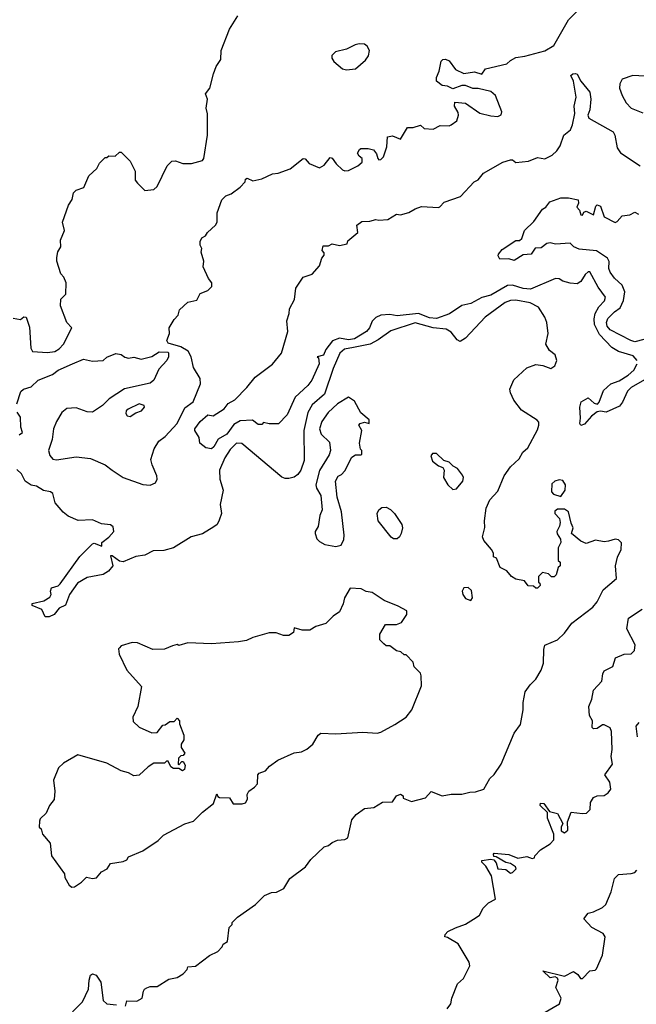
# Model space of a CAD drawing. Extents: x 2386423 to 2568864, y 578392 to 761999.
# Tile 214 of 256: x 2416781 to 2420203, y 711531 to 716996. Entities that reach past the tile are written whole.
import ezdxf

# ---------------------------------------------------------------- set-up
doc = ezdxf.new("R2010")
doc.units = 0

msp = doc.modelspace()

# ---------------------------------------------------------------- linework, layer by layer
at = {"layer": '0CON05XD'}
for points in [[(2416745, 715340), (2416785, 715332.5), (2416805, 715347.5), (2416817.5, 715345), (2416835, 715290), (2416843, 715173), (2416852.5, 715155), (2416935, 715148.6), (2416976.7, 715155), (2417000.3, 715169.7), (2417023.8, 715195), (2417070, 715285), (2417042.5, 715315), (2417008.3, 715408.3), (2417010, 715445), (2417037, 715473), (2417040, 715535), (2417027, 715567), (2417010, 715585), (2416987.5, 715655), (2416987.5, 715675), (2416993, 715707), (2417010, 715735), (2417008.3, 715771.7), (2417030, 715825), (2417018.3, 715871.7), (2417053, 715967), (2417071.7, 715998.3), (2417080, 716035), (2417095, 716050), (2417136.4, 716063.6), (2417165, 716130), (2417209.3, 716170.7), (2417225, 716200), (2417255, 716230), (2417265, 716230), (2417275, 716240), (2417311.7, 716238.3), (2417335, 716260), (2417345, 716260), (2417395, 716210), (2417422.5, 716155), (2417422.5, 716105), (2417435, 716087.5), (2417475, 716047.5), (2417525, 716052.5), (2417545, 716070), (2417600, 716185), (2417625, 716210), (2417645, 716212.5), (2417687, 716197), (2417735, 716196.7), (2417795, 716213.3), (2417803.8, 716225), (2417822.9, 716355), (2417823.6, 716473.6), (2417816.2, 716505), (2417823.3, 716555), (2417812.5, 716585), (2417836.7, 716615), (2417856.7, 716695), (2417872, 716735), (2417896.5, 716775), (2417899.2, 716825), (2417945, 716942.5), (2417992.3, 717017.7)], [(2417782.5, 715765), (2417792.5, 715785), (2417813, 715797), (2417822.5, 715815), (2417867.5, 715855), (2417877.7, 715872.3), (2417877, 715923), (2417902.5, 715995), (2417925, 716017.5), (2417955, 716030), (2418005, 716066.7), (2418032.5, 716095), (2418035, 716110), (2418043, 716117), (2418075, 716101.2), (2418125, 716112), (2418185, 716140), (2418215.6, 716144.4), (2418281.7, 716168.3), (2418355, 716226.2), (2418365, 716223.3), (2418387.7, 716197.7), (2418445, 716173.3), (2418471.2, 716188.8), (2418505, 716230), (2418515, 716226.7), (2418536.7, 716195), (2418572.7, 716162.7), (2418586.4, 716156.4), (2418605, 716158.8), (2418657.5, 716185), (2418681.2, 716205), (2418682.5, 716225), (2418665, 716237.5), (2418656.7, 716255), (2418667.5, 716275), (2418675, 716280), (2418715, 716280), (2418745, 716273.3), (2418761.7, 716251.7), (2418768.8, 716225), (2418775, 716218.8), (2418785, 716220), (2418800, 716235), (2418819.2, 716290.8), (2418822.5, 716345), (2418850.7, 716350.7), (2418895, 716333.3), (2418933, 716397), (2418965, 716397.5), (2419005, 716410), (2419025, 716392.5), (2419075, 716387.5), (2419115, 716408.8), (2419165, 716407.5), (2419175, 716412.5), (2419207.5, 716435), (2419216.7, 716465), (2419215, 716480), (2419193.3, 716515), (2419195, 716537.5), (2419255, 716532.5), (2419335, 716477.5), (2419395, 716461.2), (2419435, 716457.5), (2419453, 716467), (2419457.5, 716485), (2419422.5, 716575), (2419395, 716597.5), (2419325, 716613.3), (2419295, 716613.3), (2419255, 716630), (2419235, 716630), (2419185, 716612.5), (2419155, 716626.7), (2419125, 716630), (2419094, 716654), (2419093.3, 716675), (2419109.3, 716710.7), (2419120, 716765), (2419130, 716775), (2419145, 716776.7), (2419165, 716766.7), (2419200, 716720), (2419245, 716697.5), (2419305, 716706.7), (2419345, 716693.8), (2419366.4, 716723.6), (2419485, 716750), (2419505, 716770), (2419535, 716786.7), (2419585, 716793.3), (2419695, 716822.5), (2419745, 716852.5), (2419827.5, 716995), (2419877.5, 717045)], [(2418595, 716717.5), (2418645, 716722.5), (2418699.3, 716770.7), (2418717.5, 716795), (2418722.5, 716825), (2418709.3, 716849.3), (2418695, 716860), (2418665, 716862.5), (2418643, 716857), (2418595, 716832.5), (2418533, 716817), (2418513, 716797), (2418513, 716783), (2418523.6, 716763.6), (2418573, 716723), (2418595, 716717.5)], [(2418835, 715359.4), (2418785, 715355.6), (2418757.3, 715342.7), (2418737.3, 715322.7), (2418721.5, 715285), (2418705.6, 715265), (2418638.6, 715225), (2418605, 715219.5), (2418555, 715228.9), (2418517.3, 715212.7), (2418479.4, 715165), (2418466.7, 715133.3), (2418432.5, 715125), (2418438.8, 715118.8), (2418443.5, 715085), (2418403.1, 714995), (2418380, 714965), (2418309.7, 714900.3), (2418265, 714802.5), (2418217, 714753), (2418165, 714752.5), (2418135, 714760), (2418125, 714750), (2418105, 714750), (2418073, 714773), (2418005, 714769.2), (2417970.3, 714749.7), (2417930, 714695), (2417882, 714668), (2417858.8, 714625), (2417845, 714613.3), (2417815, 714620), (2417780, 714645), (2417777, 714677), (2417752.5, 714715), (2417752.5, 714725), (2417782.5, 714765), (2417825, 714802.5), (2417855, 714797.5), (2417915, 714836.7), (2417937.5, 714865), (2417975, 714886.7), (2418041.2, 714955), (2418088.8, 715011.2), (2418185, 715084), (2418233.8, 715145), (2418268.8, 715265), (2418263.8, 715325), (2418276.7, 715365), (2418278.3, 715391.7), (2418306.4, 715443.6), (2418313.3, 715505), (2418353.6, 715566.4), (2418405, 715582.5), (2418445, 715630), (2418458.3, 715671.7), (2418471.7, 715688.3), (2418471.7, 715701.7), (2418460, 715715), (2418465, 715740), (2418495, 715740), (2418515, 715752.5), (2418555, 715742.5), (2418598.3, 715751.7), (2418601.7, 715768.3), (2418657.5, 715815), (2418652.5, 715855), (2418680, 715875), (2418725, 715876.7), (2418757, 715887), (2418775, 715882.5), (2418825, 715886.7), (2418873, 715917), (2418893.6, 715913.6), (2418940, 715925), (2418975, 715946.7), (2419011.7, 715958.3), (2419105, 715952.5), (2419113.6, 715956.4), (2419136.4, 715983.6), (2419227.5, 716015), (2419302.5, 716095), (2419325, 716107.5), (2419355, 716143.8), (2419462.5, 716205), (2419505, 716217.5), (2419515, 716217.5), (2419535, 716203.3), (2419605, 716210), (2419655, 716230), (2419695, 716223.8), (2419735.5, 716244.5), (2419762.4, 716267.6), (2419780.8, 716295), (2419800, 716355), (2419837.5, 716385), (2419848.3, 716411.7), (2419861.2, 716475), (2419857.5, 716515), (2419870, 716565), (2419854, 716655), (2419840, 716685), (2419850, 716695), (2419865, 716696.7), (2419875, 716692.5), (2419895.8, 716655), (2419945, 716593.3), (2419951.5, 716555), (2419944.3, 716495), (2419934.2, 716465), (2419939.7, 716449.7), (2420074, 716374), (2420083.6, 716355), (2420097.3, 716285), (2420115, 716256.9), (2420225, 716184.4)], [(2420285, 716680), (2420183.9, 716686.1), (2420124.1, 716665.9), (2420110.7, 716639.3), (2420110, 716615), (2420123.8, 716575), (2420146.7, 716535), (2420174.2, 716504.2), (2420239.5, 716479.5)], [(2420245, 715220), (2420195, 715207.5), (2420172.5, 715215), (2420057.5, 715275), (2420041.2, 715295), (2420037.5, 715315), (2420045, 715337.5), (2420081.2, 715375), (2420113.6, 715396.4), (2420131.9, 715438.1), (2420139.2, 715485), (2420125, 715522.9), (2420081.2, 715561.2), (2420058, 715595), (2420051.4, 715615), (2420053, 715653), (2420042.2, 715672.2), (2419982.2, 715712.2), (2419885, 715722.2), (2419856.2, 715735), (2419835, 715756), (2419755, 715750), (2419725, 715756.7), (2419706.4, 715753.6), (2419675, 715730), (2419641.7, 715728.3), (2419620, 715695), (2419575, 715690), (2419525, 715660), (2419495, 715668.8), (2419446.2, 715666.2), (2419436.2, 715685), (2419438.8, 715695), (2419459.5, 715720.5), (2419535, 715770), (2419555, 715770), (2419568.3, 715781.7), (2419582.5, 715825), (2419634, 715876), (2419682.5, 715945), (2419700, 715955), (2419722.5, 715985), (2419785, 716006.7), (2419826.4, 716006.4), (2419880, 715995), (2419881.7, 715978.3), (2419873.3, 715955), (2419888.3, 715938.3), (2419895, 715913.3), (2419905, 715910), (2419912.5, 715927.5), (2419925, 715932.5), (2419965, 715912.5), (2419978.3, 715961.7), (2419985, 715967.5), (2420005, 715960), (2420025, 715902.5), (2420085, 715870), (2420097.5, 715875), (2420125, 715907.5), (2420167, 715913), (2420195, 715927.5), (2420215, 715916.7)], [(2416766, 714864), (2416787.7, 714932.3), (2416802.5, 714945), (2416845, 714958), (2416883.8, 714995), (2416963, 715027), (2416995, 715050), (2417075, 715085.7), (2417135, 715111.2), (2417185, 715100), (2417245, 715103.8), (2417265, 715122.5), (2417315, 715142.5), (2417345, 715136.7), (2417365, 715122.5), (2417385, 715117.5), (2417415, 715123.3), (2417455, 715111.2), (2417513.9, 715126.1), (2417555, 715152.5), (2417605, 715150), (2417607.5, 715145), (2417607.5, 715125), (2417597.5, 715105), (2417554.2, 715055.8), (2417526, 714995), (2417505, 714978), (2417362.3, 714947.7), (2417278.3, 714891.7), (2417241.2, 714855), (2417185, 714818), (2417155, 714819.2), (2417095, 714841.9), (2417042.2, 714837.8), (2417015.7, 714815), (2416985.6, 714765), (2416968.5, 714725), (2416962.2, 714665), (2416940.6, 714605), (2416947.6, 714577.6), (2416965, 714556.7), (2416985, 714552.5), (2417095, 714570.6), (2417175, 714560.8), (2417255, 714526), (2417294, 714495), (2417355, 714455.5), (2417465, 714415.6), (2417505, 714412), (2417534.2, 714425.8), (2417544.2, 714445), (2417542.9, 714465), (2417515.5, 714525), (2417509.1, 714555), (2417527.5, 714615), (2417553.9, 714656.1), (2417588.1, 714681.9), (2417655.7, 714754.3), (2417697.9, 714842.1), (2417744.2, 714875), (2417784.3, 714975), (2417782.5, 715005), (2417746.1, 715066.1), (2417733.3, 715125), (2417716.4, 715156.4), (2417675, 715180), (2417605, 715200), (2417597.5, 715215), (2417613.3, 715255), (2417610, 715285), (2417637.7, 715332.3), (2417660, 715355), (2417667.5, 715385), (2417715, 715427.5), (2417765, 715440), (2417783.6, 715476.4), (2417825, 715492.5), (2417847.5, 715515), (2417846.7, 715535), (2417829.3, 715559.3), (2417800, 715625), (2417803.3, 715655), (2417787.5, 715705), (2417792.5, 715725), (2417782.5, 715745), (2417782.5, 715765)], [(2420208.1, 715105), (2420185, 715130.5), (2420105, 715154.4), (2420066.6, 715176.6), (2419999.3, 715249.3), (2419970.3, 715305), (2419968.2, 715335), (2419974.7, 715365), (2419995, 715401.9), (2420025.7, 715435), (2420032, 715455), (2419990.6, 715510.6), (2419945, 715596.7), (2419935, 715596.7), (2419918.3, 715581.7), (2419895, 715543.3), (2419875, 715530), (2419835, 715533.3), (2419795, 715543.8), (2419775, 715556.7), (2419755, 715558.8), (2419615, 715500.8), (2419575, 715504), (2419515, 715523.2), (2419488.9, 715521.1), (2419395, 715466.4), (2419345, 715453.3), (2419285, 715420), (2419235, 715410), (2419166.6, 715363.4), (2419095, 715337.5), (2419055, 715341.2), (2418995, 715365.7), (2418875, 715351.3), (2418835, 715359.4)], [(2417368.3, 711521.7), (2417375, 711550), (2417431.7, 711548.3), (2417460, 711565), (2417467.5, 711605), (2417473.6, 711616.4), (2417486.7, 711623.3), (2417505, 711630), (2417545, 711630), (2417608.3, 711671.7), (2417655, 711680), (2417689.3, 711700.7), (2417710, 711725), (2417715, 711740), (2417757, 711743), (2417835, 711802.5), (2417880, 711825), (2417905, 711850), (2417910, 711865), (2417935, 711880), (2417943, 711957), (2417960, 711975), (2417960, 711985), (2417990, 712015), (2418090, 712085), (2418140, 712135), (2418178.3, 712151.7), (2418207, 712153), (2418246.4, 712173.6), (2418280.7, 712229.3), (2418366.4, 712293.6), (2418397.5, 712335), (2418470, 712405), (2418495, 712412.5), (2418515, 712430), (2418545, 712442.5), (2418585, 712446.7), (2418602.5, 712455), (2418623.9, 712556.1), (2418647.5, 712585), (2418695, 712618.8), (2418745.8, 712624.2), (2418795, 712653.3), (2418850, 712655), (2418871.7, 712688.3), (2418895, 712697.5), (2418908.3, 712688.3), (2418910, 712675), (2418955, 712657.5), (2419033.6, 712676.4), (2419065, 712712.5), (2419125, 712688.8), (2419175, 712697.5), (2419235, 712697.5), (2419278.3, 712708.3), (2419309.7, 712710.3), (2419356.7, 712725), (2419390, 712785), (2419415, 712807.5), (2419452.5, 712865), (2419525, 713036.2), (2419559.4, 713085), (2419575.6, 713165), (2419574.4, 713205.6), (2419586, 713265), (2419614.2, 713305), (2419645.8, 713335), (2419674.2, 713385), (2419687.5, 713425), (2419689.5, 713500.5), (2419695.9, 713524.1), (2419765, 713553.8), (2419805, 713591.2), (2419845, 713647.5), (2419960.8, 713735), (2419985, 713765.8), (2420018.7, 713831.3), (2420092.5, 713895), (2420087.1, 713965), (2420097.9, 714012.1), (2420118.8, 714055), (2420121.7, 714091.7), (2420105, 714110), (2420085, 714112.5), (2420048, 714102), (2420025, 714098.8), (2419976.4, 714106.4), (2419925, 714088.8), (2419895, 714102.5), (2419842.5, 714145), (2419852.5, 714175), (2419840.7, 714200.7), (2419827.5, 714265), (2419805, 714280), (2419765, 714280), (2419751.7, 714268.3), (2419750, 714255), (2419777, 714227), (2419780, 714205), (2419777.5, 714185), (2419762.5, 714155), (2419763, 714143), (2419783, 714113), (2419783.3, 714095), (2419770, 714065), (2419770, 713995), (2419780, 713985), (2419780, 713965), (2419770, 713955), (2419757.5, 713915), (2419746.4, 713903.6), (2419733, 713903), (2419715, 713920), (2419683, 713927), (2419660, 713905), (2419660, 713875), (2419668.3, 713868.3), (2419670, 713855), (2419655, 713840), (2419645, 713840), (2419631.7, 713851.7), (2419603, 713853), (2419581.7, 713881.7), (2419535, 713890), (2419510, 713905), (2419485, 713937.5), (2419447.5, 713955), (2419427, 714007), (2419410, 714015), (2419410, 714035), (2419400, 714055), (2419356.7, 714105), (2419348.8, 714125), (2419363, 714177), (2419360, 714215), (2419370, 714285), (2419389.3, 714330.7), (2419435, 714380), (2419468.8, 714465), (2419505, 714513.3), (2419552.3, 714557.7), (2419573.8, 714595), (2419600.5, 714619.5), (2419655, 714720), (2419662.5, 714745), (2419661.7, 714761.7), (2419653, 714773), (2419565, 714828.8), (2419524, 714885), (2419504, 714925), (2419502, 714945), (2419523.2, 714996.8), (2419595, 715063.3), (2419645, 715082.5), (2419685, 715076.7), (2419729.3, 715060.7), (2419750, 715075), (2419762.5, 715105), (2419752.5, 715135), (2419720.5, 715160.5), (2419700, 715195), (2419713.3, 715255), (2419706.7, 715315), (2419696.2, 715345), (2419659.7, 715399.7), (2419613.6, 715423.6), (2419535, 715439.5), (2419505, 715436.9), (2419475, 715425.6), (2419364.6, 715345.4), (2419255, 715228.8), (2419225, 715210), (2419208.3, 715218.3), (2419175, 715262), (2419148.7, 715278.7), (2419075, 715285.9), (2418975, 715313.3), (2418841.1, 715268.9), (2418771.1, 715218.9), (2418725.4, 715194.6), (2418633, 715177), (2418583.7, 715166.3), (2418558.5, 715145), (2418520.7, 715059.3), (2418471.9, 714918.1), (2418405, 714858.1), (2418380, 714815), (2418358.9, 714715), (2418359.8, 714550.2), (2418340.8, 714495), (2418325, 714472), (2418305, 714457.5), (2418275, 714448.6), (2418255, 714448.6), (2418235, 714457.5), (2418013.8, 714643.8), (2417985, 714645.5), (2417949.6, 714610.4), (2417920.5, 714565), (2417890.9, 714495), (2417892.7, 714445), (2417910.6, 714385), (2417892.9, 714305), (2417901.2, 714255), (2417888, 714218), (2417877.1, 714195), (2417859.3, 714180.7), (2417795, 714142.9), (2417732, 714125), (2417635.3, 714064.7), (2417580.7, 714049.3), (2417522.2, 714047.8), (2417475.6, 714024.4), (2417425, 714015.8), (2417355, 713987.5), (2417335, 713990.8), (2417295, 714020), (2417285, 714020), (2417298, 713965), (2417274, 713935), (2417245, 713917.5), (2417155, 713900.9), (2417101.5, 713868.5), (2417057.1, 713805), (2417035, 713746), (2416999.5, 713730.5), (2416972, 713695), (2416945, 713681.4), (2416921.7, 713681.7), (2416905, 713722.5), (2416850, 713745), (2416850, 713755), (2416915, 713770), (2416948.3, 713791.7), (2416956, 713805), (2416952, 713825), (2416957.7, 713842.3), (2416995, 713854.2), (2417005, 713864), (2417115, 714017.5), (2417185, 714086.7), (2417195, 714090), (2417236.4, 714073.6), (2417236.7, 714095), (2417276, 714124), (2417302.9, 714155), (2417300.7, 714180.7), (2417285, 714191.4), (2417235, 714197.7), (2417185, 714220.9), (2417105, 714216.9), (2417050.2, 714240.2), (2417022.4, 714262.4), (2416978.8, 714315), (2416965, 714366), (2416952.5, 714375), (2416913.2, 714383.2), (2416875, 714406), (2416845, 714412.9), (2416811.2, 714435), (2416791.2, 714475), (2416765, 714500)], [(2420275, 715011.5), (2420173.8, 714955), (2420154, 714935), (2420127, 714873), (2420109.4, 714850.6), (2420035, 714816.7), (2420005, 714824), (2419985, 714820), (2419954.3, 714795.7), (2419915, 714751.2), (2419895, 714743.8), (2419888.8, 714755), (2419894, 714785), (2419890, 714845), (2419897.5, 714875), (2419935, 714897.5), (2419968.3, 714868.3), (2419988.1, 714861.9), (2419997.3, 714872.7), (2420021.3, 714938.7), (2420061.2, 714975), (2420108.5, 714991.5), (2420157, 715023), (2420188.6, 715051.4), (2420207.1, 715085)], [(2418535, 714072.5), (2418565, 714080), (2418579.3, 714110.7), (2418581.2, 714135), (2418566.2, 714265), (2418543.3, 714345), (2418533.3, 714435), (2418548.3, 714461.7), (2418567.9, 714472.1), (2418585, 714491.2), (2418625, 714567.5), (2418645, 714580), (2418675, 714580), (2418680, 714585), (2418680, 714605), (2418673, 714613), (2418666.7, 714645), (2418680, 714715), (2418663.3, 714745), (2418670, 714755), (2418695, 714762.5), (2418720, 714755), (2418720, 714775), (2418673.6, 714813.6), (2418639.3, 714879.3), (2418605, 714900), (2418545, 714864.2), (2418492.9, 714815), (2418457.1, 714765), (2418444.3, 714725), (2418453.8, 714695), (2418501.2, 714651.2), (2418506, 714605), (2418498.3, 714581.7), (2418445, 714493.3), (2418424, 714415), (2418427.5, 714395), (2418452.5, 714355), (2418460, 714275), (2418447.5, 714245), (2418437, 714183), (2418420, 714155), (2418420, 714145), (2418430, 714115), (2418445, 714100), (2418473.6, 714083.6), (2418535, 714072.5)], [(2417395, 714793.3), (2417425, 714813.8), (2417456.7, 714825), (2417473.3, 714845), (2417472.5, 714855), (2417445, 714863.8), (2417383.3, 714835), (2417372.5, 714825), (2417370.7, 714810.7), (2417377, 714797), (2417395, 714793.3)], [(2416778.3, 714691.7), (2416796.2, 714705), (2416788, 714735), (2416785, 714790), (2416768, 714818)], [(2419185, 714387.5), (2419205, 714392.5), (2419240, 714435), (2419244, 714455), (2419238.8, 714468.8), (2419210, 714505), (2419187, 714517), (2419165, 714540), (2419135, 714550), (2419095, 714587.5), (2419071.7, 714588.3), (2419062.5, 714575), (2419072.5, 714545), (2419105, 714520), (2419130, 714510), (2419137.5, 714495), (2419132.5, 714455), (2419157.5, 714415), (2419185, 714387.5)], [(2419785, 714350), (2419807.5, 714385), (2419810, 714415), (2419795, 714437.5), (2419775, 714442.5), (2419750, 714435), (2419735, 714420), (2419732.5, 714375), (2419743, 714363), (2419785, 714350)], [(2418875, 714114.6), (2418855, 714115.3), (2418843, 714123), (2418771.4, 714215), (2418764.3, 714255.7), (2418774.5, 714275.5), (2418791.7, 714288.3), (2418815, 714290.8), (2418838.3, 714278.3), (2418861.2, 714255), (2418901.5, 714195), (2418906.2, 714175), (2418898.5, 714145), (2418888.8, 714125), (2418875, 714114.6)], [(2417070.7, 712180.7), (2417085, 712183.8), (2417125, 712210), (2417152.5, 712237.5), (2417185, 712228.8), (2417207.3, 712232.7), (2417235, 712267.5), (2417265.9, 712284.1), (2417285, 712313.3), (2417355, 712323.3), (2417375, 712332.5), (2417385, 712350), (2417465, 712383.8), (2417549.2, 712440.8), (2417579.3, 712470.7), (2417697.5, 712532.5), (2417745, 712547.5), (2417795, 712597.5), (2417857.5, 712645), (2417875, 712700), (2417880, 712685), (2417890, 712680), (2417945, 712677.5), (2417965, 712644), (2418015, 712643.8), (2418035, 712650), (2418045, 712670), (2418043.3, 712695), (2418052.5, 712715), (2418083.9, 712736.1), (2418100, 712755), (2418103.3, 712805), (2418110, 712815), (2418145, 712827.5), (2418167, 712853), (2418213, 712887), (2418305, 712927.5), (2418345, 712932.5), (2418375, 712947.5), (2418407.5, 712975), (2418437.5, 713025), (2418453, 713037), (2418535, 713032.5), (2418685, 713042.5), (2418765, 713036.7), (2418785, 713041.2), (2418862.5, 713085), (2418926.7, 713125), (2418956.7, 713165), (2419011.7, 713298.3), (2419010, 713355), (2419005, 713370), (2418970, 713405), (2418965, 713430), (2418925, 713470), (2418915, 713470), (2418897, 713487), (2418873, 713493), (2418835, 713520), (2418815, 713520), (2418801.7, 713531.7), (2418780, 713555), (2418780, 713585), (2418811.7, 713638.3), (2418871.7, 713638.3), (2418899.3, 713650.7), (2418930, 713695), (2418930, 713715), (2418881.7, 713741.7), (2418803, 713773), (2418737, 713817), (2418703, 713823), (2418677, 713837), (2418615, 713840), (2418583, 713787), (2418577, 713753), (2418555, 713710), (2418520, 713685), (2418480, 713645), (2418425, 713627.5), (2418391.7, 713608.3), (2418348.3, 713608.3), (2418305, 713620), (2418300, 713595), (2418275, 713577.5), (2418245, 713577.5), (2418205, 713592.5), (2418165, 713592.5), (2418075, 713567.5), (2418039.3, 713550.7), (2417995, 713542.5), (2417845, 713532.5), (2417715, 713536.7), (2417665, 713522.5), (2417655, 713527.5), (2417628.3, 713521.7), (2417585, 713502.5), (2417520.7, 713500.7), (2417435, 713537.5), (2417405, 713540), (2417345, 713520), (2417335, 713510), (2417330, 713505), (2417332.5, 713475), (2417376.4, 713386.4), (2417456.7, 713295), (2417437.5, 713185), (2417410, 713125), (2417411.7, 713101.7), (2417445, 713070), (2417515, 713037.5), (2417545, 713040), (2417575, 713080), (2417588.3, 713081.7), (2417615, 713100), (2417638.3, 713101.7), (2417655, 713120), (2417667.5, 713105), (2417668.3, 713088.3), (2417692.5, 713025), (2417691.7, 712998.3), (2417677.5, 712975), (2417677, 712957), (2417697.5, 712925), (2417688.3, 712911.7), (2417675, 712910), (2417663, 712897), (2417660, 712865), (2417665, 712860), (2417681.7, 712878.3), (2417688.3, 712878.3), (2417699.3, 712859.3), (2417696.7, 712835), (2417685, 712827.5), (2417665, 712840), (2417635, 712840), (2417620, 712850), (2417605, 712880), (2417595, 712880), (2417585, 712870), (2417525, 712870), (2417495, 712850), (2417445, 712802.5), (2417415, 712800), (2417385, 712816.7), (2417345, 712826.7), (2417265, 712870), (2417104.2, 712915.8), (2417025, 712870), (2416995.9, 712844.1), (2416968.8, 712775), (2416976, 712715), (2416971.7, 712668.3), (2416947.5, 712635), (2416928.3, 712591.7), (2416895, 712560), (2416891.7, 712548.3), (2416890, 712515), (2416900, 712505), (2416907.5, 712475), (2416950, 712425), (2416957.5, 712355), (2417030, 712255), (2417032.5, 712235), (2417055, 712192.5), (2417070.7, 712180.7)], [(2419285, 713772.5), (2419293.6, 713786.4), (2419288.3, 713828.3), (2419270, 713845), (2419245, 713842.5), (2419236.7, 713825), (2419240, 713805), (2419255, 713783.8), (2419285, 713772.5)], [(2419153.6, 711506.4), (2419173.3, 711535), (2419178.8, 711565), (2419211.2, 711645), (2419243.3, 711675), (2419278.8, 711745), (2419275.7, 711765.7), (2419215, 711866.2), (2419155, 711902.5), (2419140, 711905), (2419141.7, 711918.3), (2419157.5, 711935), (2419200, 711955), (2419255, 711976.7), (2419315, 712012.5), (2419333, 712027), (2419352.5, 712065), (2419382.5, 712095), (2419422.5, 712115), (2419400, 712245), (2419368.3, 712298.3), (2419345, 712320), (2419345, 712330), (2419395, 712337.5), (2419412.5, 712332.5), (2419426.2, 712316.2), (2419435, 712282.5), (2419479.3, 712279.3), (2419505, 712260), (2419515, 712262.5), (2419537, 712283), (2419532.5, 712295), (2419505, 712312.5), (2419478.3, 712318.3), (2419425, 712350), (2419411.7, 712351.7), (2419410, 712365), (2419415, 712370), (2419495, 712362.5), (2419545, 712342.5), (2419595, 712352.5), (2419625, 712340), (2419637.5, 712345), (2419640, 712355), (2419672, 712388), (2419725, 712421.2), (2419745, 712443.3), (2419745.8, 712475), (2419710, 712565), (2419710, 712595), (2419670, 712635), (2419671.7, 712648.3), (2419690, 712645), (2419721.7, 712601.7), (2419765, 712590), (2419796, 712535), (2419786.5, 712515), (2419785.7, 712495), (2419805, 712483.3), (2419822.5, 712497.5), (2419821.4, 712545), (2419842.3, 712597.7), (2419905, 712590), (2419927, 712593), (2419947, 712613), (2419948.3, 712651.7), (2419965, 712680), (2419985, 712687.5), (2420025, 712690), (2420047.5, 712705), (2420062.5, 712725), (2420056.7, 712765), (2420027.5, 712805), (2420070, 712865), (2420063.9, 712906.1), (2420068.8, 712945), (2420066, 713045), (2420057.5, 713065), (2420025, 713082.5), (2420015, 713082.5), (2419985, 713062.5), (2419965, 713060), (2419958.3, 713068.3), (2419960, 713105), (2419943.3, 713135), (2419940, 713185), (2419956.7, 713225), (2419965.8, 713275), (2420012, 713325), (2420016.7, 713365), (2420025, 713382.5), (2420073.6, 713406.4), (2420087.5, 713455), (2420135, 713473.8), (2420175, 713476.7), (2420193.3, 713495), (2420195.8, 713525.8), (2420151.2, 713615), (2420160, 713675), (2420235.8, 713724.2)], [(2420210, 713015), (2420202, 713075), (2420218.8, 713095)], [(2419685, 711480), (2419777.1, 711535), (2419785.7, 711565), (2419755.8, 711625), (2419769.2, 711665), (2419765.9, 711675.9), (2419753.6, 711683.6), (2419725, 711677.5), (2419685, 711717.5), (2419805, 711688), (2419855, 711713.3), (2419877.7, 711697.7), (2419892.5, 711675), (2419905, 711673.8), (2419945, 711717.5), (2419975, 711721.2), (2419982.3, 711727.7), (2420016.2, 711805), (2420030.5, 711905), (2420019.2, 711925), (2419957, 711957), (2419912.5, 712005), (2419935, 712036.7), (2419965, 712043.8), (2420015, 712068.8), (2420033.3, 712085), (2420063.3, 712155), (2420081.1, 712228.9), (2420105, 712252), (2420175, 712256.7), (2420195, 712263.8), (2420205, 712276.2)], [(2417075, 711490), (2417130, 711545), (2417163.8, 711615), (2417166.2, 711665), (2417175, 711692.5), (2417185, 711700), (2417205, 711693.3), (2417231.2, 711655), (2417245, 711553.3), (2417265, 711533.3), (2417318.3, 711528.3)]]:
    msp.add_lwpolyline(points, dxfattribs=at)

doc.saveas('drawing.dxf')
